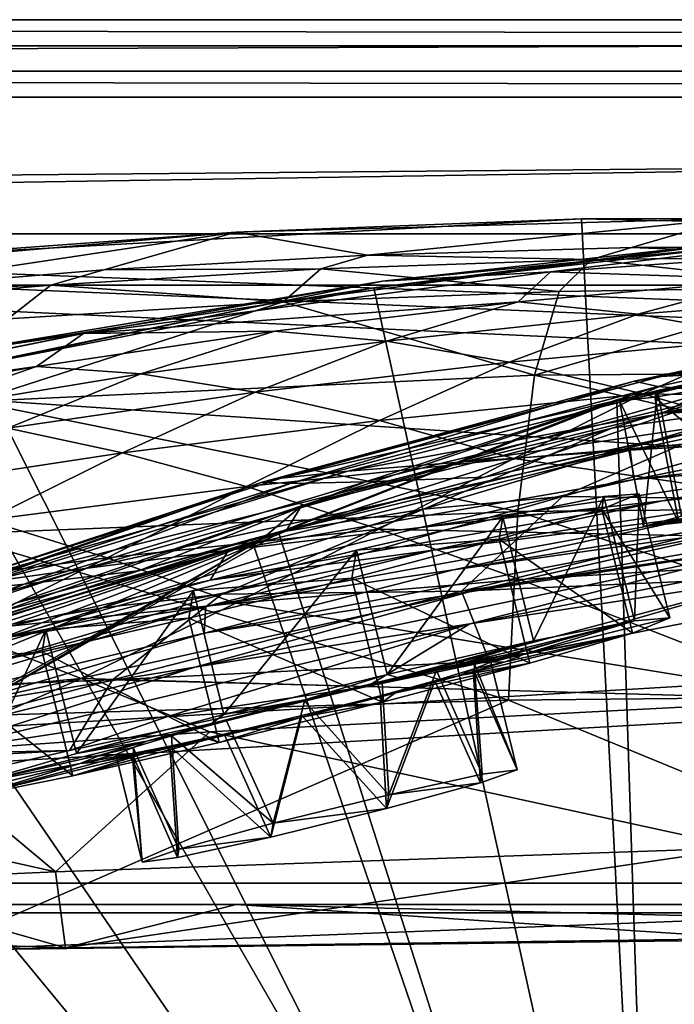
# Model space of a CAD drawing. Header units: metres. Extents: x 0 to 903, y -903 to 0.
# Tile 231 of 253: x 399 to 437, y -57 to 0. Entities that reach past the tile are written whole.
import ezdxf

# ---------------------------------------------------------------- set-up
doc = ezdxf.new("R2010")
doc.units = ezdxf.units.M

msp = doc.modelspace()

# ---------------------------------------------------------------- linework, layer by layer
at = {"layer": 'top0'}
for points in [[(842.079285, -37.838261, 2063.059814), (844.306091, -34.448139, 2063.059814), (133.377289, -4.519207, 2063.059814)], [(844.306091, -34.448139, 2063.059814), (847.696228, -32.221325, 2063.059814), (133.377289, -4.519207, 2063.059814)], [(133.377289, -4.519207, 2063.059814), (847.696228, -32.221325, 2063.059814), (887.377258, -4.519207, 2063.059814)], [(133.377289, -4.519207, 2063.059814), (163.519562, -51.518902, 2063.059814), (836.377136, -51.518902, 2063.059814)], [(842.079285, -37.838261, 2063.059814), (133.377289, -4.519207, 2063.059814), (836.377136, -51.518902, 2063.059814)], [(887.377258, -4.519207, 163.059708), (847.696228, -32.221325, 163.059708), (133.377289, -4.519207, 163.059708)], [(847.696228, -32.221325, 163.059708), (844.306091, -34.448139, 163.059708), (133.377289, -4.519207, 163.059708)], [(133.377289, -4.519207, 163.059708), (844.306091, -34.448139, 163.059708), (842.079285, -37.838261, 163.059708)], [(133.377289, -4.519207, 163.059708), (842.079285, -37.838261, 163.059708), (836.377136, -51.518902, 163.059708)], [(836.377136, -51.518902, 163.059708), (163.519562, -51.518902, 163.059708), (133.377289, -4.519207, 163.059708)], [(887.377258, -4.519207, 163.059708), (133.377289, -4.519207, 163.059708), (887.377258, -4.519207, 173.920044)], [(133.377289, -4.519207, 163.059708), (133.377289, -4.519207, 2063.059814), (887.377258, -4.519207, 173.920044)], [(887.377258, -4.519207, 173.920044), (133.377289, -4.519207, 2063.059814), (887.377258, -4.519207, 2051.920166)], [(133.377289, -4.519207, 2063.059814), (887.377258, -4.519207, 2063.059814), (887.377258, -4.519207, 2051.920166)], [(393.379517, -13.701091, 1608.156494), (436.486115, -99.686302, 1605.904907), (431.912292, -11.590517, 1608.211792)], [(431.912292, -11.590517, 1608.211792), (411.770935, -12.37691, 1610.901001), (393.379517, -13.701091, 1608.156494)], [(411.770935, -12.37691, 1610.901001), (440.62085, -11.577453, 1611.000122), (419.427582, -13.716987, 1717.469971)], [(440.62085, -11.577453, 1611.000122), (411.770935, -12.37691, 1610.901001), (431.912292, -11.590517, 1608.211792)], [(419.427582, -13.716987, 1717.469971), (440.62085, -11.577453, 1611.000122), (434.812103, -13.259575, 1717.66394)], [(470.493347, -12.454998, 1608.189087), (440.62085, -11.577453, 1611.000122), (431.912292, -11.590517, 1608.211792)], [(436.486115, -99.686302, 1605.904907), (470.493347, -12.454998, 1608.189087), (431.912292, -11.590517, 1608.211792)], [(440.62085, -11.577453, 1611.000122), (450.223816, -13.199963, 1717.807373), (434.812103, -13.259575, 1717.66394)], [(382.97934, -14.834646, 1610.717773), (411.770935, -12.37691, 1610.901001), (388.780365, -15.827066, 1716.930908)], [(411.770935, -12.37691, 1610.901001), (382.97934, -14.834646, 1610.717773), (393.379517, -13.701091, 1608.156494)], [(388.780365, -15.827066, 1716.930908), (411.770935, -12.37691, 1610.901001), (404.080322, -14.572716, 1717.225586)], [(404.080322, -14.572716, 1717.225586), (411.770935, -12.37691, 1610.901001), (419.427582, -13.716987, 1717.469971)], [(446.94281, -12.499131, 617.833618), (419.807495, -15.603981, 617.914917), (439.788452, -13.09072, 614.894409)], [(438.393463, -99.792473, 620.119507), (419.807495, -15.603981, 617.914917), (446.94281, -12.499131, 617.833618)], [(439.788452, -13.09072, 614.894409), (420.31778, -15.217979, 562.786987), (447.631104, -12.537746, 562.615112)], [(447.631104, -12.537746, 562.615112), (420.31778, -15.217979, 562.786987), (430.100006, -14.685354, 509.626068)], [(447.631104, -12.537746, 562.615112), (430.100006, -14.685354, 509.626068), (458.735779, -12.652459, 509.307831)], [(436.486115, -99.686302, 1605.904907), (495.991272, -101.507111, 1605.857178), (470.493347, -12.454998, 1608.189087)], [(439.788452, -13.09072, 614.894409), (413.626617, -16.563557, 615.079346), (420.31778, -15.217979, 562.786987)], [(419.807495, -15.603981, 617.914917), (413.626617, -16.563557, 615.079346), (439.788452, -13.09072, 614.894409)], [(458.735779, -12.652459, 509.307831), (430.100006, -14.685354, 509.626068), (442.764496, -15.107247, 457.192108)], [(377.154694, -94.793068, 1606.032959), (436.486115, -99.686302, 1605.904907), (393.379517, -13.701091, 1608.156494)], [(404.080322, -14.572716, 1717.225586), (419.427582, -13.716987, 1717.469971), (416.716766, -14.514934, 1772.012939)], [(419.427582, -13.716987, 1717.469971), (432.489746, -13.960463, 1772.302612), (416.716766, -14.514934, 1772.012939)], [(432.489746, -13.960463, 1772.302612), (419.427582, -13.716987, 1717.469971), (434.812103, -13.259575, 1717.66394)], [(448.301758, -13.792759, 1772.519653), (432.489746, -13.960463, 1772.302612), (434.812103, -13.259575, 1717.66394)], [(434.812103, -13.259575, 1717.66394), (450.223816, -13.199963, 1717.807373), (448.301758, -13.792759, 1772.519653)], [(416.716766, -14.514934, 1772.012939), (432.489746, -13.960463, 1772.302612), (430.610657, -15.817269, 1826.89917)], [(432.489746, -13.960463, 1772.302612), (446.751587, -15.569982, 1827.190186), (430.610657, -15.817269, 1826.89917)], [(446.751587, -15.569982, 1827.190186), (432.489746, -13.960463, 1772.302612), (448.301758, -13.792759, 1772.519653)], [(400.991058, -15.456615, 1771.650757), (388.780365, -15.827066, 1716.930908), (404.080322, -14.572716, 1717.225586)], [(414.51532, -16.43042, 1826.515137), (400.991058, -15.456615, 1771.650757), (416.716766, -14.514934, 1772.012939)], [(416.716766, -14.514934, 1772.012939), (400.991058, -15.456615, 1771.650757), (404.080322, -14.572716, 1717.225586)], [(420.31778, -15.217979, 562.786987), (402.888947, -18.271084, 510.193909), (430.100006, -14.685354, 509.626068)], [(430.100006, -14.685354, 509.626068), (402.888947, -18.271084, 510.193909), (428.215729, -16.433197, 457.53241)], [(430.610657, -15.817269, 1826.89917), (414.51532, -16.43042, 1826.515137), (416.716766, -14.514934, 1772.012939)], [(430.100006, -14.685354, 509.626068), (428.215729, -16.433197, 457.53241), (442.764496, -15.107247, 457.192108)], [(398.472137, -17.4098, 1826.038086), (385.320984, -16.785763, 1771.216064), (400.991058, -15.456615, 1771.650757)], [(385.320984, -16.785763, 1771.216064), (388.780365, -15.827066, 1716.930908), (400.991058, -15.456615, 1771.650757)], [(413.626617, -16.563557, 615.079346), (394.377563, -19.538303, 563.097229), (420.31778, -15.217979, 562.786987)], [(420.31778, -15.217979, 562.786987), (394.377563, -19.538303, 563.097229), (402.888947, -18.271084, 510.193909)], [(414.51532, -16.43042, 1826.515137), (398.472137, -17.4098, 1826.038086), (400.991058, -15.456615, 1771.650757)], [(442.764496, -15.107247, 457.192108), (428.215729, -16.433197, 457.53241), (435.186981, -17.153196, 431.658691)], [(435.186981, -17.153196, 431.658691), (450.164978, -15.955181, 431.28775), (442.764496, -15.107247, 457.192108)], [(419.807495, -15.603981, 617.914917), (392.848328, -20.853827, 618.052429), (413.626617, -16.563557, 615.079346)], [(392.848328, -20.853827, 618.052429), (419.807495, -15.603981, 617.914917), (438.393463, -99.792473, 620.119507)], [(429.176331, -20.694532, 1881.330322), (414.51532, -16.43042, 1826.515137), (430.610657, -15.817269, 1826.89917)], [(462.014984, -20.449392, 1881.945313), (429.176331, -20.694532, 1881.330322), (446.751587, -15.569982, 1827.190186)], [(446.751587, -15.569982, 1827.190186), (429.176331, -20.694532, 1881.330322), (430.610657, -15.817269, 1826.89917)], [(442.830261, -18.54491, 406.015778), (450.164978, -15.955181, 431.28775), (435.186981, -17.153196, 431.658691)], [(413.626617, -16.563557, 615.079346), (388.650299, -21.782118, 615.342224), (394.377563, -19.538303, 563.097229)], [(392.848328, -20.853827, 618.052429), (388.650299, -21.782118, 615.342224), (413.626617, -16.563557, 615.079346)], [(429.176331, -20.694532, 1881.330322), (396.525391, -22.224348, 1880.271606), (414.51532, -16.43042, 1826.515137)], [(396.525391, -22.224348, 1880.271606), (398.472137, -17.4098, 1826.038086), (414.51532, -16.43042, 1826.515137)], [(402.888947, -18.271084, 510.193909), (414.007721, -18.127468, 457.955444), (428.215729, -16.433197, 457.53241)], [(428.215729, -16.433197, 457.53241), (414.007721, -18.127468, 457.955444), (420.534302, -18.708691, 432.119202)], [(428.215729, -16.433197, 457.53241), (420.534302, -18.708691, 432.119202), (435.186981, -17.153196, 431.658691)], [(448.439758, -18.177799, 895.709351), (434.966492, -21.054705, 838.324768), (458.950409, -16.198446, 838.390564)], [(458.950409, -16.198446, 838.390564), (434.966492, -21.054705, 838.324768), (447.834137, -18.895727, 780.320801)], [(435.186981, -17.153196, 431.658691), (420.534302, -18.708691, 432.119202), (427.695374, -19.941626, 406.499817)], [(427.695374, -19.941626, 406.499817), (442.830261, -18.54491, 406.015778), (435.186981, -17.153196, 431.658691)], [(454.565094, -17.367258, 1564.958008), (436.501892, -99.687195, 1567.113647), (433.967316, -22.182774, 1565.084106)], [(454.565094, -17.367258, 1564.958008), (433.967316, -22.182774, 1565.084106), (453.168549, -17.793518, 1562.034302)], [(496.003113, -101.507164, 1567.161255), (436.501892, -99.687195, 1567.113647), (454.565094, -17.367258, 1564.958008)], [(394.377563, -19.538303, 563.097229), (372.979584, -24.29723, 537.21106), (402.888947, -18.271084, 510.193909)], [(402.888947, -18.271084, 510.193909), (372.979584, -24.29723, 537.21106), (376.997711, -23.41547, 511.011322)], [(400.152161, -20.193193, 458.461304), (402.888947, -18.271084, 510.193909), (376.997711, -23.41547, 511.011322)], [(414.007721, -18.127468, 457.955444), (400.152161, -20.193193, 458.461304), (406.230988, -20.625, 432.669281)], [(414.007721, -18.127468, 457.955444), (402.888947, -18.271084, 510.193909), (400.152161, -20.193193, 458.461304)], [(414.007721, -18.127468, 457.955444), (406.230988, -20.625, 432.669281), (420.534302, -18.708691, 432.119202)], [(453.168549, -17.793518, 1562.034302), (415.583466, -28.308121, 1518.111328), (433.676605, -23.789267, 1518.547607)], [(453.168549, -17.793518, 1562.034302), (432.77359, -22.580969, 1562.240112), (415.583466, -28.308121, 1518.111328)], [(433.967316, -22.182774, 1565.084106), (432.77359, -22.580969, 1562.240112), (453.168549, -17.793518, 1562.034302)], [(442.906311, -22.484701, 1518.765625), (453.168549, -17.793518, 1562.034302), (433.676605, -23.789267, 1518.547607)], [(434.966492, -21.054705, 838.324768), (448.439758, -18.177799, 895.709351), (436.528656, -20.77619, 895.674438)], [(441.075623, -20.530994, 952.545898), (436.528656, -20.77619, 895.674438), (453.281677, -18.026882, 952.567139)], [(436.528656, -20.77619, 895.674438), (448.439758, -18.177799, 895.709351), (453.281677, -18.026882, 952.567139)], [(420.534302, -18.708691, 432.119202), (406.230988, -20.625, 432.669281), (412.897308, -21.683456, 407.077454)], [(420.534302, -18.708691, 432.119202), (412.897308, -21.683456, 407.077454), (427.695374, -19.941626, 406.499817)], [(435.481812, -21.789408, 381.116577), (442.830261, -18.54491, 406.015778), (427.695374, -19.941626, 406.499817)], [(434.966492, -21.054705, 838.324768), (436.348541, -21.3613, 780.275574), (447.834137, -18.895727, 780.320801)], [(442.830261, -18.54491, 406.015778), (435.481812, -21.789408, 381.116577), (476.522217, -22.443432, 355.114563)], [(436.348541, -21.3613, 780.275574), (440.678894, -21.700401, 721.290283), (447.834137, -18.895727, 780.320801)], [(439.487976, -23.753292, 660.691772), (436.486115, -99.686302, 658.70343), (466.842743, -19.097067, 660.813721)], [(436.486115, -99.686302, 658.70343), (495.991241, -101.507111, 658.655762), (466.842743, -19.097067, 660.813721)], [(427.695374, -19.941626, 406.499817), (412.897308, -21.683456, 407.077454), (420.143036, -23.335657, 381.702698)], [(420.143036, -23.335657, 381.702698), (435.481812, -21.789408, 381.116577), (427.695374, -19.941626, 406.499817)], [(386.662598, -22.639355, 459.049896), (400.152161, -20.193193, 458.461304), (376.997711, -23.41547, 511.011322)], [(392.302795, -22.909855, 433.308899), (400.152161, -20.193193, 458.461304), (386.662598, -22.639355, 459.049896)], [(400.152161, -20.193193, 458.461304), (392.302795, -22.909855, 433.308899), (406.230988, -20.625, 432.669281)], [(406.230988, -20.625, 432.669281), (392.302795, -22.909855, 433.308899), (398.473907, -23.776873, 407.748627)], [(406.230988, -20.625, 432.669281), (398.473907, -23.776873, 407.748627), (412.897308, -21.683456, 407.077454)], [(418.292572, -26.29254, 952.467773), (414.402863, -26.693949, 895.548584), (441.075623, -20.530994, 952.545898)], [(414.402863, -26.693949, 895.548584), (436.528656, -20.77619, 895.674438), (441.075623, -20.530994, 952.545898)], [(418.292572, -26.29254, 952.467773), (441.075623, -20.530994, 952.545898), (436.637848, -22.91737, 1009.126465)], [(462.014984, -20.449392, 1881.945313), (461.395416, -28.317274, 1936.170898), (429.176331, -20.694532, 1881.330322)], [(459.475494, -20.202732, 1065.655396), (436.637848, -22.91737, 1009.126465), (448.687317, -20.332975, 1009.139709)], [(459.475494, -20.202732, 1065.655396), (446.926056, -22.494465, 1065.654785), (436.637848, -22.91737, 1009.126465)], [(436.637848, -22.91737, 1009.126465), (441.075623, -20.530994, 952.545898), (448.687317, -20.332975, 1009.139709)], [(379.52887, -95.048317, 619.995239), (392.848328, -20.853827, 618.052429), (438.393463, -99.792473, 620.119507)], [(428.188019, -28.625902, 1935.435791), (396.525391, -22.224348, 1880.271606), (429.176331, -20.694532, 1881.330322)], [(413.296906, -26.930365, 838.165894), (436.528656, -20.77619, 895.674438), (414.402863, -26.693949, 895.548584)], [(413.296906, -26.930365, 838.165894), (434.966492, -21.054705, 838.324768), (436.528656, -20.77619, 895.674438)], [(413.296906, -26.930365, 838.165894), (414.936676, -26.996801, 780.114929), (434.966492, -21.054705, 838.324768)], [(414.936676, -26.996801, 780.114929), (436.348541, -21.3613, 780.275574), (434.966492, -21.054705, 838.324768)], [(461.395416, -28.317274, 1936.170898), (428.188019, -28.625902, 1935.435791), (429.176331, -20.694532, 1881.330322)], [(412.897308, -21.683456, 407.077454), (398.473907, -23.776873, 407.748627), (405.169159, -25.212345, 382.38327)], [(412.897308, -21.683456, 407.077454), (405.169159, -25.212345, 382.38327), (420.143036, -23.335657, 381.702698)], [(419.325562, -26.89748, 721.176575), (436.348541, -21.3613, 780.275574), (414.936676, -26.996801, 780.114929)], [(419.325562, -26.89748, 721.176575), (440.678894, -21.700401, 721.290283), (436.348541, -21.3613, 780.275574)], [(426.248718, -26.636244, 663.443481), (440.678894, -21.700401, 721.290283), (419.325562, -26.89748, 721.176575)], [(426.248718, -26.636244, 663.443481), (447.641571, -22.06394, 663.647583), (440.678894, -21.700401, 721.290283)], [(395.152252, -29.946133, 1934.199341), (396.525391, -22.224348, 1880.271606), (428.188019, -28.625902, 1935.435791)], [(436.501892, -99.687195, 1567.113647), (414.273865, -29.902706, 1565.286255), (433.967316, -22.182774, 1565.084106)], [(433.967316, -22.182774, 1565.084106), (414.273865, -29.902706, 1565.286255), (432.77359, -22.580969, 1562.240112)], [(427.959961, -25.543945, 356.559143), (435.481812, -21.789408, 381.116577), (420.143036, -23.335657, 381.702698)], [(439.487976, -23.753292, 660.691772), (447.641571, -22.06394, 663.647583), (426.248718, -26.636244, 663.443481)], [(443.884186, -24.209671, 355.985626), (435.481812, -21.789408, 381.116577), (427.959961, -25.543945, 356.559143)], [(430.803101, -27.758911, 1472.950806), (452.197479, -21.8262, 1518.983765), (442.906311, -22.484701, 1518.765625)], [(430.803101, -27.758911, 1472.950806), (447.011566, -27.947353, 1473.652832), (452.197479, -21.8262, 1518.983765)], [(434.751526, -25.053854, 1065.653687), (446.926056, -22.494465, 1065.654785), (460.472687, -22.069218, 1122.298218)], [(460.472687, -22.069218, 1122.298218), (447.592407, -24.269331, 1122.296509), (434.751526, -25.053854, 1065.653687)], [(435.481812, -21.789408, 381.116577), (443.884186, -24.209671, 355.985626), (476.522217, -22.443432, 355.114563)], [(414.273865, -29.902706, 1565.286255), (413.278595, -30.246319, 1562.556519), (432.77359, -22.580969, 1562.240112)], [(432.77359, -22.580969, 1562.240112), (413.278595, -30.246319, 1562.556519), (415.583466, -28.308121, 1518.111328)], [(425.04071, -25.739313, 1009.108154), (418.292572, -26.29254, 952.467773), (436.637848, -22.91737, 1009.126465)], [(422.707764, -28.493612, 1472.599731), (430.803101, -27.758911, 1472.950806), (442.906311, -22.484701, 1518.765625)], [(422.707764, -28.493612, 1472.599731), (442.906311, -22.484701, 1518.765625), (433.676605, -23.789267, 1518.547607)], [(436.637848, -22.91737, 1009.126465), (446.926056, -22.494465, 1065.654785), (425.04071, -25.739313, 1009.108154)], [(446.926056, -22.494465, 1065.654785), (434.751526, -25.053854, 1065.653687), (425.04071, -25.739313, 1009.108154)], [(420.143036, -23.335657, 381.702698), (405.169159, -25.212345, 382.38327), (412.381622, -27.184265, 357.22464)], [(412.381622, -27.184265, 357.22464), (427.959961, -25.543945, 356.559143), (420.143036, -23.335657, 381.702698)], [(447.592407, -24.269331, 1122.296509), (463.717316, -23.417582, 1179.122314), (434.950378, -26.767199, 1122.294556)], [(463.717316, -23.417582, 1179.122314), (450.117371, -25.525948, 1179.093262), (434.950378, -26.767199, 1122.294556)], [(398.473907, -23.776873, 407.748627), (390.611176, -27.425375, 383.158325), (405.169159, -25.212345, 382.38327)], [(412.684967, -30.248764, 660.521729), (439.487976, -23.753292, 660.691772), (426.248718, -26.636244, 663.443481)], [(436.486115, -99.686302, 658.70343), (439.487976, -23.753292, 660.691772), (412.684967, -30.248764, 660.521729)], [(433.676605, -23.789267, 1518.547607), (415.583466, -28.308121, 1518.111328), (414.66925, -29.776968, 1472.248779)], [(414.66925, -29.776968, 1472.248779), (422.707764, -28.493612, 1472.599731), (433.676605, -23.789267, 1518.547607)], [(462.501282, -30.561993, 306.527161), (443.884186, -24.209671, 355.985626), (427.959961, -25.543945, 356.559143)], [(434.751526, -25.053854, 1065.653687), (447.592407, -24.269331, 1122.296509), (434.950378, -26.767199, 1122.294556)], [(453.771515, -26.266474, 1235.791992), (436.633972, -28.012222, 1179.058716), (468.495483, -24.154392, 1235.878174)], [(436.633972, -28.012222, 1179.058716), (450.117371, -25.525948, 1179.093262), (468.495483, -24.154392, 1235.878174)], [(405.169159, -25.212345, 382.38327), (390.611176, -27.425375, 383.158325), (397.212189, -29.134571, 357.982147)], [(405.169159, -25.212345, 382.38327), (397.212189, -29.134571, 357.982147), (412.381622, -27.184265, 357.22464)], [(425.04071, -25.739313, 1009.108154), (434.751526, -25.053854, 1065.653687), (402.964142, -31.957781, 1009.056152)], [(434.751526, -25.053854, 1065.653687), (411.340637, -30.882969, 1065.649902), (402.964142, -31.957781, 1009.056152)], [(411.340637, -30.882969, 1065.649902), (434.751526, -25.053854, 1065.653687), (434.950378, -26.767199, 1122.294556)], [(402.964142, -31.957781, 1009.056152), (397.239197, -32.751995, 952.342163), (425.04071, -25.739313, 1009.108154)], [(397.239197, -32.751995, 952.342163), (418.292572, -26.29254, 952.467773), (425.04071, -25.739313, 1009.108154)], [(420.104492, -29.656506, 332.282196), (427.959961, -25.543945, 356.559143), (412.381622, -27.184265, 357.22464)], [(427.959961, -25.543945, 356.559143), (420.104492, -29.656506, 332.282196), (462.501282, -30.561993, 306.527161)], [(434.950378, -26.767199, 1122.294556), (450.117371, -25.525948, 1179.093262), (422.518158, -29.558035, 1122.292114)], [(450.117371, -25.525948, 1179.093262), (436.633972, -28.012222, 1179.058716), (422.518158, -29.558035, 1122.292114)], [(397.239197, -32.751995, 952.342163), (394.07254, -33.247612, 895.348083), (418.292572, -26.29254, 952.467773)], [(394.07254, -33.247612, 895.348083), (414.402863, -26.693949, 895.548584), (418.292572, -26.29254, 952.467773)], [(439.077972, -28.885721, 1235.691895), (423.265381, -30.888161, 1179.018677), (453.771515, -26.266474, 1235.791992)], [(423.265381, -30.888161, 1179.018677), (436.633972, -28.012222, 1179.058716), (453.771515, -26.266474, 1235.791992)], [(374.670593, -40.327435, 837.568848), (413.296906, -26.930365, 838.165894), (394.07254, -33.247612, 895.348083)], [(374.670593, -40.327435, 837.568848), (395.179382, -33.30217, 779.860901), (413.296906, -26.930365, 838.165894)], [(394.07254, -33.247612, 895.348083), (413.296906, -26.930365, 838.165894), (414.402863, -26.693949, 895.548584)], [(395.179382, -33.30217, 779.860901), (414.936676, -26.996801, 780.114929), (413.296906, -26.930365, 838.165894)], [(406.093292, -32.083141, 663.198425), (419.325562, -26.89748, 721.176575), (399.42099, -32.860413, 720.996948)], [(399.42099, -32.860413, 720.996948), (419.325562, -26.89748, 721.176575), (414.936676, -26.996801, 780.114929)], [(406.093292, -32.083141, 663.198425), (426.248718, -26.636244, 663.443481), (419.325562, -26.89748, 721.176575)], [(412.684967, -30.248764, 660.521729), (426.248718, -26.636244, 663.443481), (406.093292, -32.083141, 663.198425)], [(411.340637, -30.882969, 1065.649902), (434.950378, -26.767199, 1122.294556), (422.518158, -29.558035, 1122.292114)], [(441.526672, -29.635101, 1291.942627), (424.448486, -32.032661, 1235.577759), (457.755096, -26.647066, 1292.13147)], [(424.448486, -32.032661, 1235.577759), (439.077972, -28.885721, 1235.691895), (457.755096, -26.647066, 1292.13147)], [(399.42099, -32.860413, 720.996948), (414.936676, -26.996801, 780.114929), (395.179382, -33.30217, 779.860901)], [(412.381622, -27.184265, 357.22464), (397.212189, -29.134571, 357.982147), (404.261871, -31.328714, 332.992249)], [(404.261871, -31.328714, 332.992249), (420.104492, -29.656506, 332.282196), (412.381622, -27.184265, 357.22464)], [(443.239197, -30.641474, 1347.621338), (425.375366, -33.317085, 1291.730469), (461.240997, -26.972757, 1347.90271)], [(425.375366, -33.317085, 1291.730469), (441.526672, -29.635101, 1291.942627), (461.240997, -26.972757, 1347.90271)], [(422.518158, -29.558035, 1122.292114), (436.633972, -28.012222, 1179.058716), (410.267761, -32.640263, 1122.289429)], [(436.633972, -28.012222, 1179.058716), (423.265381, -30.888161, 1179.018677), (410.267761, -32.640263, 1122.289429)], [(424.920715, -33.270531, 1426.933105), (430.803101, -27.758911, 1472.950806), (410.942413, -33.453278, 1426.10376)], [(430.803101, -27.758911, 1472.950806), (422.707764, -28.493612, 1472.599731), (410.942413, -33.453278, 1426.10376)], [(447.011566, -27.947353, 1473.652832), (430.803101, -27.758911, 1472.950806), (424.920715, -33.270531, 1426.933105)], [(455.047943, -28.865408, 1474.003906), (447.011566, -27.947353, 1473.652832), (424.920715, -33.270531, 1426.933105)], [(425.408478, -35.178562, 1347.30896), (463.488617, -27.690105, 1402.98291), (443.59845, -32.400627, 1402.633789)], [(443.239197, -30.641474, 1347.621338), (463.488617, -27.690105, 1402.98291), (425.408478, -35.178562, 1347.30896)], [(415.583466, -28.308121, 1518.111328), (413.278595, -30.246319, 1562.556519), (391.274414, -36.85598, 1471.195679)], [(398.914795, -33.965172, 1471.546631), (415.583466, -28.308121, 1518.111328), (391.274414, -36.85598, 1471.195679)], [(428.188019, -28.625902, 1935.435791), (427.646545, -39.61805, 1989.055786), (395.152252, -29.946133, 1934.199341)], [(415.583466, -28.308121, 1518.111328), (398.914795, -33.965172, 1471.546631), (414.66925, -29.776968, 1472.248779)], [(410.942413, -33.453278, 1426.10376), (422.707764, -28.493612, 1472.599731), (403.968872, -34.238422, 1425.689087)], [(422.707764, -28.493612, 1472.599731), (414.66925, -29.776968, 1472.248779), (403.968872, -34.238422, 1425.689087)], [(461.073547, -39.287197, 1989.900391), (427.646545, -39.61805, 1989.055786), (428.188019, -28.625902, 1935.435791)], [(461.395416, -28.317274, 1936.170898), (461.073547, -39.287197, 1989.900391), (428.188019, -28.625902, 1935.435791)], [(397.212189, -29.134571, 357.982147), (388.888672, -33.282894, 333.788177), (404.261871, -31.328714, 332.992249)], [(424.448486, -32.032661, 1235.577759), (410.011841, -34.16378, 1178.973145), (439.077972, -28.885721, 1235.691895)], [(410.011841, -34.16378, 1178.973145), (423.265381, -30.888161, 1179.018677), (439.077972, -28.885721, 1235.691895)], [(424.920715, -33.270531, 1426.933105), (453.918274, -32.010281, 1457.469482), (455.047943, -28.865408, 1474.003906)], [(403.968872, -34.238422, 1425.689087), (414.66925, -29.776968, 1472.248779), (397.047577, -35.482574, 1425.274292)], [(414.66925, -29.776968, 1472.248779), (398.914795, -33.965172, 1471.546631), (397.047577, -35.482574, 1425.274292)], [(411.755524, -33.971493, 308.193176), (420.104492, -29.656506, 332.282196), (404.261871, -31.328714, 332.992249)], [(425.375366, -33.317085, 1291.730469), (409.918915, -35.719398, 1235.449707), (441.526672, -29.635101, 1291.942627)], [(409.918915, -35.719398, 1235.449707), (424.448486, -32.032661, 1235.577759), (441.526672, -29.635101, 1291.942627)], [(410.267761, -32.640263, 1122.289429), (411.340637, -30.882969, 1065.649902), (422.518158, -29.558035, 1122.292114)], [(428.331787, -32.583176, 307.561737), (420.104492, -29.656506, 332.282196), (411.755524, -33.971493, 308.193176)], [(420.104492, -29.656506, 332.282196), (428.331787, -32.583176, 307.561737), (462.501282, -30.561993, 306.527161)], [(383.8396, -40.260113, 1470.844604), (413.278595, -30.246319, 1562.556519), (376.64502, -44.160591, 1470.49353)], [(413.278595, -30.246319, 1562.556519), (395.083862, -40.627575, 1562.974365), (376.64502, -44.160591, 1470.49353)], [(413.278595, -30.246319, 1562.556519), (383.8396, -40.260113, 1470.844604), (391.274414, -36.85598, 1471.195679)], [(386.122192, -38.672516, 660.301147), (412.684967, -30.248764, 660.521729), (406.093292, -32.083141, 663.198425)], [(386.122192, -38.672516, 660.301147), (436.486115, -99.686302, 658.70343), (412.684967, -30.248764, 660.521729)], [(427.646545, -39.61805, 1989.055786), (394.353912, -40.59396, 1987.670532), (395.152252, -29.946133, 1934.199341)], [(395.888977, -40.362392, 1565.560181), (395.083862, -40.627575, 1562.974365), (413.278595, -30.246319, 1562.556519)], [(436.501892, -99.687195, 1567.113647), (395.888977, -40.362392, 1565.560181), (414.273865, -29.902706, 1565.286255)], [(414.273865, -29.902706, 1565.286255), (395.888977, -40.362392, 1565.560181), (413.278595, -30.246319, 1562.556519)], [(402.964142, -31.957781, 1009.056152), (411.340637, -30.882969, 1065.649902), (381.956543, -38.798779, 1008.983704)], [(411.340637, -30.882969, 1065.649902), (388.858551, -37.568882, 1065.643799), (381.956543, -38.798779, 1008.983704)], [(388.858551, -37.568882, 1065.643799), (411.340637, -30.882969, 1065.649902), (410.267761, -32.640263, 1122.289429)], [(410.267761, -32.640263, 1122.289429), (423.265381, -30.888161, 1179.018677), (398.171814, -36.015312, 1122.286255)], [(423.265381, -30.888161, 1179.018677), (410.011841, -34.16378, 1178.973145), (398.171814, -36.015312, 1122.286255)], [(425.408478, -35.178562, 1347.30896), (409.377899, -37.694042, 1291.495117), (443.239197, -30.641474, 1347.621338)], [(409.377899, -37.694042, 1291.495117), (425.375366, -33.317085, 1291.730469), (443.239197, -30.641474, 1347.621338)], [(462.501282, -30.561993, 306.527161), (428.331787, -32.583176, 307.561737), (446.280334, -39.583576, 258.79776)], [(404.261871, -31.328714, 332.992249), (388.888672, -33.282894, 333.788177), (395.635437, -35.608921, 308.900726)], [(395.635437, -35.608921, 308.900726), (411.755524, -33.971493, 308.193176), (404.261871, -31.328714, 332.992249)], [(381.956543, -38.798779, 1008.983704), (377.339966, -39.678192, 952.169128), (402.964142, -31.957781, 1009.056152)], [(377.339966, -39.678192, 952.169128), (397.239197, -32.751995, 952.342163), (402.964142, -31.957781, 1009.056152)], [(386.122192, -38.672516, 660.301147), (406.093292, -32.083141, 663.198425), (386.664337, -38.420334, 662.912781)], [(386.664337, -38.420334, 662.912781), (406.093292, -32.083141, 663.198425), (399.42099, -32.860413, 720.996948)], [(410.011841, -34.16378, 1178.973145), (424.448486, -32.032661, 1235.577759), (409.918915, -35.719398, 1235.449707)], [(426.55246, -37.351677, 1402.492554), (453.918274, -32.010281, 1457.469482), (424.920715, -33.270531, 1426.933105)], [(453.918274, -32.010281, 1457.469482), (426.55246, -37.351677, 1402.492554), (443.59845, -32.400627, 1402.633789)], [(398.171814, -36.015312, 1122.286255), (388.858551, -37.568882, 1065.643799), (410.267761, -32.640263, 1122.289429)], [(446.280334, -39.583576, 258.79776), (428.331787, -32.583176, 307.561737), (411.755524, -33.971493, 308.193176)], [(443.59845, -32.400627, 1402.633789), (426.55246, -37.351677, 1402.492554), (419.422211, -38.818249, 1387.014282)], [(419.422211, -38.818249, 1387.014282), (425.408478, -35.178562, 1347.30896), (443.59845, -32.400627, 1402.633789)], [(386.664337, -38.420334, 662.912781), (399.42099, -32.860413, 720.996948), (380.515198, -39.460186, 720.751343)], [(380.515198, -39.460186, 720.751343), (399.42099, -32.860413, 720.996948), (395.179382, -33.30217, 779.860901)], [(392.671021, -38.906479, 1378.530884), (404.575989, -38.4268, 1379.373047), (410.942413, -33.453278, 1426.10376)], [(403.968872, -34.238422, 1425.689087), (392.671021, -38.906479, 1378.530884), (410.942413, -33.453278, 1426.10376)], [(409.377899, -37.694042, 1291.495117), (395.52594, -39.949287, 1235.307617), (425.375366, -33.317085, 1291.730469)], [(395.52594, -39.949287, 1235.307617), (409.918915, -35.719398, 1235.449707), (425.375366, -33.317085, 1291.730469)], [(404.575989, -38.4268, 1379.373047), (426.55246, -37.351677, 1402.492554), (424.920715, -33.270531, 1426.933105)], [(404.575989, -38.4268, 1379.373047), (424.920715, -33.270531, 1426.933105), (410.942413, -33.453278, 1426.10376)], [(398.171814, -36.015312, 1122.286255), (410.011841, -34.16378, 1178.973145), (374.338074, -43.6642, 1122.279053)], [(410.011841, -34.16378, 1178.973145), (383.85733, -41.942944, 1178.865479), (374.338074, -43.6642, 1122.279053)], [(383.85733, -41.942944, 1178.865479), (410.011841, -34.16378, 1178.973145), (409.918915, -35.719398, 1235.449707)], [(397.047577, -35.482574, 1425.274292), (386.739777, -39.716629, 1378.109741), (403.968872, -34.238422, 1425.689087)], [(386.739777, -39.716629, 1378.109741), (392.671021, -38.906479, 1378.530884), (403.968872, -34.238422, 1425.689087)], [(402.753815, -38.348515, 284.171265), (411.755524, -33.971493, 308.193176), (395.635437, -35.608921, 308.900726)], [(411.755524, -33.971493, 308.193176), (402.753815, -38.348515, 284.171265), (446.280334, -39.583576, 258.79776)], [(407.868103, -40.556469, 1346.965698), (393.608826, -42.749805, 1291.23645), (425.408478, -35.178562, 1347.30896)], [(393.608826, -42.749805, 1291.23645), (409.377899, -37.694042, 1291.495117), (425.408478, -35.178562, 1347.30896)], [(407.868103, -40.556469, 1346.965698), (425.408478, -35.178562, 1347.30896), (419.422211, -38.818249, 1387.014282)], [(383.85733, -41.942944, 1178.865479), (409.918915, -35.719398, 1235.449707), (395.52594, -39.949287, 1235.307617)], [(386.353302, -39.883587, 284.817108), (402.753815, -38.348515, 284.171265), (395.635437, -35.608921, 308.900726)], [(393.608826, -42.749805, 1291.23645), (381.305115, -44.71611, 1235.151611), (409.377899, -37.694042, 1291.495117)], [(381.305115, -44.71611, 1235.151611), (395.52594, -39.949287, 1235.307617), (409.377899, -37.694042, 1291.495117)], [(404.575989, -38.4268, 1379.373047), (419.422211, -38.818249, 1387.014282), (426.55246, -37.351677, 1402.492554)], [(392.940002, -42.676311, 260.067993), (402.753815, -38.348515, 284.171265), (386.353302, -39.883587, 284.817108)], [(410.242004, -41.466755, 259.599365), (402.753815, -38.348515, 284.171265), (392.940002, -42.676311, 260.067993)], [(402.753815, -38.348515, 284.171265), (410.242004, -41.466755, 259.599365), (446.280334, -39.583576, 258.79776)], [(377.154663, -94.793068, 658.831543), (436.486115, -99.686302, 658.70343), (386.122192, -38.672516, 660.301147)], [(386.03299, -43.400482, 1331.089478), (402.061737, -42.545174, 1346.886108), (404.575989, -38.4268, 1379.373047)], [(386.03299, -43.400482, 1331.089478), (404.575989, -38.4268, 1379.373047), (392.671021, -38.906479, 1378.530884)], [(402.061737, -42.545174, 1346.886108), (419.422211, -38.818249, 1387.014282), (404.575989, -38.4268, 1379.373047)], [(402.061737, -42.545174, 1346.886108), (407.868103, -40.556469, 1346.965698), (419.422211, -38.818249, 1387.014282)], [(427.646545, -39.61805, 1989.055786), (461.073547, -39.287197, 1989.900391), (461.049896, -53.340942, 2042.971069)], [(394.353912, -40.59396, 1987.670532), (427.646545, -39.61805, 1989.055786), (394.131256, -54.164406, 2040.5354)], [(394.131256, -54.164406, 2040.5354), (427.646545, -39.61805, 1989.055786), (461.049896, -53.340942, 2042.971069)], [(410.242004, -41.466755, 259.599365), (441.301514, -48.22258, 210.920059), (446.280334, -39.583576, 258.79776)], [(379.197052, -53.356236, 1565.900513), (395.888977, -40.362392, 1565.560181), (436.501892, -99.687195, 1567.113647)], [(393.608826, -42.749805, 1291.23645), (407.868103, -40.556469, 1346.965698), (402.061737, -42.545174, 1346.886108)], [(392.940002, -42.676311, 260.067993), (401.25293, -49.612221, 210.920059), (410.242004, -41.466755, 259.599365)], [(401.25293, -49.612221, 210.920059), (441.301514, -48.22258, 210.920059), (410.242004, -41.466755, 259.599365)], [(401.25293, -49.612221, 210.920059), (392.940002, -42.676311, 260.067993), (376.209778, -44.020283, 260.824158)], [(380.396759, -47.560413, 1290.754272), (393.608826, -42.749805, 1291.23645), (402.061737, -42.545174, 1346.886108)], [(380.396759, -47.560413, 1290.754272), (402.061737, -42.545174, 1346.886108), (386.03299, -43.400482, 1331.089478)], [(388.247131, -50.177692, 210.920059), (401.25293, -49.612221, 210.920059), (376.209778, -44.020283, 260.824158)], [(441.301514, -48.22258, 210.920059), (401.25293, -49.612221, 210.920059), (401.836456, -54.031609, 184.909973)], [(441.827484, -53.501369, 183.339325), (441.301514, -48.22258, 210.920059), (401.836456, -54.031609, 184.909973)], [(401.836456, -54.031609, 184.909973), (401.25293, -49.612221, 210.920059), (388.247131, -50.177692, 210.920059)], [(388.247131, -50.177692, 210.920059), (361.889374, -54.827484, 187.280212), (401.836456, -54.031609, 184.909973)], [(836.377136, -51.518902, 163.059708), (495.105316, -51.518902, 182.490662), (163.519562, -51.518902, 163.059708)], [(495.105316, -51.518902, 182.490662), (411.783142, -51.518902, 184.444412), (163.519562, -51.518902, 163.059708)], [(163.519562, -51.518902, 163.059708), (411.783142, -51.518902, 184.444412), (328.691803, -51.518902, 189.861313)], [(163.519562, -51.518902, 2063.059814), (395.558533, -51.518902, 2040.610718), (462.743958, -51.518902, 2043.003296)], [(462.743958, -51.518902, 2043.003296), (529.971802, -51.518902, 2043.136353), (163.519562, -51.518902, 2063.059814)], [(529.971802, -51.518902, 2043.136353), (836.377136, -51.518902, 2063.059814), (163.519562, -51.518902, 2063.059814)], [(361.889374, -54.827484, 187.280212), (328.691803, -51.518902, 189.861313), (401.836456, -54.031609, 184.909973)], [(328.691803, -51.518902, 189.861313), (411.783142, -51.518902, 184.444412), (401.836456, -54.031609, 184.909973)], [(461.049896, -53.340942, 2042.971069), (462.743958, -51.518902, 2043.003296), (394.131256, -54.164406, 2040.5354)], [(462.743958, -51.518902, 2043.003296), (395.558533, -51.518902, 2040.610718), (394.131256, -54.164406, 2040.5354)], [(401.836456, -54.031609, 184.909973), (411.783142, -51.518902, 184.444412), (441.827484, -53.501369, 183.339325)], [(411.783142, -51.518902, 184.444412), (481.845245, -53.237633, 182.569183), (441.827484, -53.501369, 183.339325)], [(411.783142, -51.518902, 184.444412), (495.105316, -51.518902, 182.490662), (481.845245, -53.237633, 182.569183)], [(377.174316, -94.795197, 1566.985596), (379.197052, -53.356236, 1565.900513), (436.501892, -99.687195, 1567.113647)]]:
    msp.add_3dface(points, dxfattribs=at)
at = {"layer": 'top0123413'}
for points in [[(902.537842, 0), (0, 0), (901.01062, -1.527202, 175)], [(0, 0), (1.527202, -1.527202, 175), (901.01062, -1.527202, 175)], [(902.537842, 0), (3.000114, -3.000114), (0, 0)], [(899.53772, -3.000114), (3.000114, -3.000114), (902.537842, 0)], [(1.527202, -1.527202, 175), (20.424814, -15.458053, 175), (901.01062, -1.527202, 175)], [(20.424814, -15.458053, 175), (882.116272, -15.461334, 175), (901.01062, -1.527202, 175)], [(4.501135, -4.501135, 172), (3.000114, -3.000114), (898.036682, -4.501135, 172)], [(3.000114, -3.000114), (899.53772, -3.000114), (898.036682, -4.501135, 172)], [(898.036682, -4.501135, 172), (20.424814, -12.458053, 172), (4.501135, -4.501135, 172)], [(882.116272, -12.461334, 172), (20.424814, -12.458053, 172), (898.036682, -4.501135, 172)], [(882.116272, -12.461334, 160.059708), (244.305313, -50.274853, 160.059708), (20.424814, -12.458053, 160.059708)], [(20.424814, -12.458053, 172), (882.116272, -12.461334, 172), (20.424814, -12.458053, 160.059708)], [(882.116272, -12.461334, 172), (882.116272, -12.461334, 160.059708), (20.424814, -12.458053, 160.059708)], [(837.067505, -50.273884, 160.059708), (244.305313, -50.274853, 160.059708), (882.116272, -12.461334, 160.059708)], [(20.424814, -15.458053, 163.059708), (244.305313, -52.006905, 163.059708), (882.116272, -15.461334, 163.059708)], [(882.116272, -15.461334, 175), (20.424814, -15.458053, 175), (882.116272, -15.461334, 163.059708)], [(20.424814, -15.458053, 175), (20.424814, -15.458053, 163.059708), (882.116272, -15.461334, 163.059708)], [(244.305313, -52.006905, 163.059708), (838.694763, -52.005932, 163.059708), (882.116272, -15.461334, 163.059708)], [(244.305313, -50.274853, 160.059708), (837.067505, -50.273884, 160.059708), (244.305359, -74.93528, 117.346581)], [(837.067505, -50.273884, 160.059708), (783.459534, -78.803986, 110.644272), (244.305359, -74.93528, 117.346581)], [(838.694763, -52.005932, 163.059708), (244.305313, -52.006905, 163.059708), (244.305359, -76.679497, 120.325508)], [(785.042603, -80.559555, 113.603523), (838.694763, -52.005932, 163.059708), (244.305359, -76.679497, 120.325508)]]:
    msp.add_3dface(points, dxfattribs=at)
at = {"layer": 'top0123440'}
for points in [[(429.115967, -36.164368, 1111.003052), (427.331543, -28.941023, 1111.264404), (433.20932, -27.769114, 1119.00647)], [(433.20932, -27.769114, 1119.00647), (427.331543, -28.941023, 1111.264404), (433.087891, -28.489317, 1138.083374)], [(434.993744, -34.992458, 1118.745117), (429.115967, -36.164368, 1111.003052), (433.20932, -27.769114, 1119.00647)], [(435.263733, -27.607903, 1128.578125), (433.087891, -28.489317, 1138.083374), (437.048157, -34.831245, 1128.316772)], [(435.263733, -27.607903, 1128.578125), (433.20932, -27.769114, 1119.00647), (433.087891, -28.489317, 1138.083374)], [(434.993744, -34.992458, 1118.745117), (433.20932, -27.769114, 1119.00647), (435.263733, -27.607903, 1128.578125)], [(437.048157, -34.831245, 1128.316772), (434.993744, -34.992458, 1118.745117), (435.263733, -27.607903, 1128.578125)], [(433.087891, -28.489317, 1138.083374), (427.112701, -30.238785, 1145.639771), (434.872284, -35.712662, 1137.822021)], [(433.087891, -28.489317, 1138.083374), (427.331543, -28.941023, 1111.264404), (427.112701, -30.238785, 1145.639771)], [(433.087891, -28.489317, 1138.083374), (434.872284, -35.712662, 1137.822021), (437.048157, -34.831245, 1128.316772)], [(420.578949, -38.114861, 1106.623779), (418.794556, -30.891516, 1106.885132), (427.331543, -28.941023, 1111.264404)], [(427.331543, -28.941023, 1111.264404), (418.794556, -30.891516, 1106.885132), (427.112701, -30.238785, 1145.639771)], [(429.115967, -36.164368, 1111.003052), (420.578949, -38.114861, 1106.623779), (427.331543, -28.941023, 1111.264404)], [(427.112701, -30.238785, 1145.639771), (418.521667, -32.5098, 1149.75061), (428.897125, -37.462128, 1145.378418)], [(427.112701, -30.238785, 1145.639771), (418.794556, -30.891516, 1106.885132), (418.521667, -32.5098, 1149.75061)], [(427.112701, -30.238785, 1145.639771), (428.897125, -37.462128, 1145.378418), (434.872284, -35.712662, 1137.822021)], [(411.073608, -40.457623, 1106.474854), (409.289215, -33.234276, 1106.736206), (418.794556, -30.891516, 1106.885132)], [(418.794556, -30.891516, 1106.885132), (409.289215, -33.234276, 1106.736206), (418.521667, -32.5098, 1149.75061)], [(420.578949, -38.114861, 1106.623779), (411.073608, -40.457623, 1106.474854), (418.794556, -30.891516, 1106.885132)], [(418.521667, -32.5098, 1149.75061), (409.016327, -34.852558, 1149.601563), (420.306091, -39.733143, 1149.489258)], [(418.521667, -32.5098, 1149.75061), (409.289215, -33.234276, 1106.736206), (409.016327, -34.852558, 1149.601563)], [(418.521667, -32.5098, 1149.75061), (420.306091, -39.733143, 1149.489258), (428.897125, -37.462128, 1145.378418)], [(402.482574, -42.728638, 1110.585693), (400.698181, -35.505291, 1110.847046), (409.289215, -33.234276, 1106.736206)], [(409.289215, -33.234276, 1106.736206), (400.698181, -35.505291, 1110.847046), (409.016327, -34.852558, 1149.601563)], [(411.073608, -40.457623, 1106.474854), (402.482574, -42.728638, 1110.585693), (409.289215, -33.234276, 1106.736206)], [(409.016327, -34.852558, 1149.601563), (400.47934, -36.803055, 1145.222412), (410.800751, -42.075905, 1149.340332)], [(409.016327, -34.852558, 1149.601563), (400.698181, -35.505291, 1110.847046), (400.47934, -36.803055, 1145.222412)], [(409.016327, -34.852558, 1149.601563), (410.800751, -42.075905, 1149.340332), (420.306091, -39.733143, 1149.489258)], [(434.993744, -34.992458, 1118.745117), (437.048157, -34.831245, 1128.316772), (428.679138, -36.893944, 1128.185547)], [(437.048157, -34.831245, 1128.316772), (434.872284, -35.712662, 1137.822021), (428.679138, -36.893944, 1128.185547)], [(396.507416, -44.478104, 1118.14209), (394.722992, -37.254757, 1118.40332), (400.698181, -35.505291, 1110.847046)], [(400.698181, -35.505291, 1110.847046), (394.722992, -37.254757, 1118.40332), (400.47934, -36.803055, 1145.222412)], [(402.482574, -42.728638, 1110.585693), (396.507416, -44.478104, 1118.14209), (400.698181, -35.505291, 1110.847046)], [(427.532043, -36.974987, 1122.593384), (424.934845, -37.474716, 1118.672119), (434.993744, -34.992458, 1118.745117)], [(434.993744, -34.992458, 1118.745117), (424.934845, -37.474716, 1118.672119), (429.115967, -36.164368, 1111.003052)], [(428.679138, -36.893944, 1128.185547), (427.532043, -36.974987, 1122.593384), (434.993744, -34.992458, 1118.745117)], [(434.872284, -35.712662, 1137.822021), (424.814484, -38.18853, 1137.579834), (427.46109, -37.395828, 1133.740723)], [(434.872284, -35.712662, 1137.822021), (428.897125, -37.462128, 1145.378418), (424.814484, -38.18853, 1137.579834)], [(428.679138, -36.893944, 1128.185547), (434.872284, -35.712662, 1137.822021), (427.46109, -37.395828, 1133.740723)], [(429.115967, -36.164368, 1111.003052), (421.182281, -38.301956, 1115.914307), (420.578949, -38.114861, 1106.623779)], [(424.934845, -37.474716, 1118.672119), (421.182281, -38.301956, 1115.914307), (429.115967, -36.164368, 1111.003052)], [(400.47934, -36.803055, 1145.222412), (394.601563, -37.97496, 1137.480225), (402.263763, -44.026398, 1144.96106)], [(400.47934, -36.803055, 1145.222412), (394.722992, -37.254757, 1118.40332), (394.601563, -37.97496, 1137.480225)], [(400.47934, -36.803055, 1145.222412), (402.263763, -44.026398, 1144.96106), (410.800751, -42.075905, 1149.340332)], [(425.656647, -37.469673, 1123.461914), (423.466431, -37.890934, 1120.150879), (427.532043, -36.974987, 1122.593384)], [(423.466431, -37.890934, 1120.150879), (424.934845, -37.474716, 1118.672119), (427.532043, -36.974987, 1122.593384)], [(426.616028, -37.402405, 1128.15332), (425.656647, -37.469673, 1123.461914), (428.679138, -36.893944, 1128.185547)], [(425.656647, -37.469673, 1123.461914), (427.532043, -36.974987, 1122.593384), (428.679138, -36.893944, 1128.185547)], [(428.679138, -36.893944, 1128.185547), (427.46109, -37.395828, 1133.740723), (426.616028, -37.402405, 1128.15332)], [(423.466431, -37.890934, 1120.150879), (420.297729, -38.589577, 1117.825195), (424.934845, -37.474716, 1118.672119)], [(420.297729, -38.589577, 1117.825195), (421.182281, -38.301956, 1115.914307), (424.934845, -37.474716, 1118.672119)], [(428.897125, -37.462128, 1145.378418), (420.306091, -39.733143, 1149.489258), (421.027557, -39.219536, 1140.219482)], [(428.897125, -37.462128, 1145.378418), (421.027557, -39.219536, 1140.219482), (424.814484, -38.18853, 1137.579834)], [(424.814484, -38.18853, 1137.579834), (423.365204, -38.491371, 1136.05542), (425.597107, -37.822723, 1132.813599)], [(425.597107, -37.822723, 1132.813599), (423.365204, -38.491371, 1136.05542), (426.030579, -44.431366, 1134.501099)], [(425.656647, -37.469673, 1123.461914), (426.114716, -43.932484, 1121.286621), (423.466431, -37.890934, 1120.150879)], [(427.46109, -37.395828, 1133.740723), (424.814484, -38.18853, 1137.579834), (425.597107, -37.822723, 1132.813599)], [(427.46109, -37.395828, 1133.740723), (425.597107, -37.822723, 1132.813599), (426.616028, -37.402405, 1128.15332)], [(426.616028, -37.402405, 1128.15332), (425.597107, -37.822723, 1132.813599), (428.158386, -43.667858, 1127.926514)], [(425.597107, -37.822723, 1132.813599), (426.030579, -44.431366, 1134.501099), (428.158386, -43.667858, 1127.926514)], [(426.616028, -37.402405, 1128.15332), (428.158386, -43.667858, 1127.926514), (425.656647, -37.469673, 1123.461914)], [(428.158386, -43.667858, 1127.926514), (426.114716, -43.932484, 1121.286621), (425.656647, -37.469673, 1123.461914)], [(394.601563, -37.97496, 1137.480225), (396.385956, -45.198307, 1137.218994), (402.263763, -44.026398, 1144.96106)], [(420.578949, -38.114861, 1106.623779), (415.774963, -39.590641, 1114.612305), (411.073608, -40.457623, 1106.474854)], [(420.297729, -38.589577, 1117.825195), (415.761444, -39.670784, 1116.73584), (421.182281, -38.301956, 1115.914307)], [(415.761444, -39.670784, 1116.73584), (415.774963, -39.590641, 1114.612305), (421.182281, -38.301956, 1115.914307)], [(421.182281, -38.301956, 1115.914307), (415.774963, -39.590641, 1114.612305), (420.578949, -38.114861, 1106.623779)], [(423.466431, -37.890934, 1120.150879), (420.680176, -45.124168, 1117.117554), (420.297729, -38.589577, 1117.825195)], [(426.114716, -43.932484, 1121.286621), (420.680176, -45.124168, 1117.117554), (423.466431, -37.890934, 1120.150879)], [(424.814484, -38.18853, 1137.579834), (421.027557, -39.219536, 1140.219482), (423.365204, -38.491371, 1136.05542)], [(420.680176, -45.124168, 1117.117554), (415.761444, -39.670784, 1116.73584), (420.297729, -38.589577, 1117.825195)], [(421.027557, -39.219536, 1140.219482), (420.16748, -39.361851, 1138.281372), (423.365204, -38.491371, 1136.05542)], [(423.365204, -38.491371, 1136.05542), (420.16748, -39.361851, 1138.281372), (420.544067, -45.931377, 1138.499023)], [(423.365204, -38.491371, 1136.05542), (420.544067, -45.931377, 1138.499023), (426.030579, -44.431366, 1134.501099)], [(420.306091, -39.733143, 1149.489258), (415.604736, -40.600124, 1141.351807), (421.027557, -39.219536, 1140.219482)], [(421.027557, -39.219536, 1140.219482), (415.604736, -40.600124, 1141.351807), (420.16748, -39.361851, 1138.281372)], [(415.604736, -40.600124, 1141.351807), (415.618256, -40.519932, 1139.228271), (420.16748, -39.361851, 1138.281372)], [(420.16748, -39.361851, 1138.281372), (415.618256, -40.519932, 1139.228271), (420.544067, -45.931377, 1138.499023)], [(415.774963, -39.590641, 1114.612305), (410.352173, -40.97123, 1115.744629), (411.073608, -40.457623, 1106.474854)], [(411.212189, -40.828865, 1117.682739), (410.352173, -40.97123, 1115.744629), (415.774963, -39.590641, 1114.612305)], [(420.306091, -39.733143, 1149.489258), (410.800751, -42.075905, 1149.340332), (415.604736, -40.600124, 1141.351807)], [(415.761444, -39.670784, 1116.73584), (411.212189, -40.828865, 1117.682739), (415.774963, -39.590641, 1114.612305)], [(413.930573, -46.787724, 1117.011719), (411.212189, -40.828865, 1117.682739), (415.761444, -39.670784, 1116.73584)], [(420.680176, -45.124168, 1117.117554), (413.930573, -46.787724, 1117.011719), (415.761444, -39.670784, 1116.73584)], [(411.073608, -40.457623, 1106.474854), (410.352173, -40.97123, 1115.744629), (402.482574, -42.728638, 1110.585693)], [(415.604736, -40.600124, 1141.351807), (410.197418, -41.888809, 1140.049683), (415.618256, -40.519932, 1139.228271)], [(410.197418, -41.888809, 1140.049683), (411.08197, -41.601139, 1138.138916), (415.618256, -40.519932, 1139.228271)], [(410.800751, -42.075905, 1149.340332), (410.197418, -41.888809, 1140.049683), (415.604736, -40.600124, 1141.351807)], [(415.618256, -40.519932, 1139.228271), (411.08197, -41.601139, 1138.138916), (413.794464, -47.594933, 1138.393311)], [(420.544067, -45.931377, 1138.499023), (415.618256, -40.519932, 1139.228271), (413.794464, -47.594933, 1138.393311)], [(410.352173, -40.97123, 1115.744629), (406.565247, -42.002235, 1118.384277), (402.482574, -42.728638, 1110.585693)], [(408.014496, -41.699341, 1119.908691), (406.565247, -42.002235, 1118.384277), (410.352173, -40.97123, 1115.744629)], [(411.212189, -40.828865, 1117.682739), (408.014496, -41.699341, 1119.908691), (410.352173, -40.97123, 1115.744629)], [(411.212189, -40.828865, 1117.682739), (413.930573, -46.787724, 1117.011719), (408.014496, -41.699341, 1119.908691)], [(408.014496, -41.699341, 1119.908691), (405.782593, -42.367992, 1123.150513), (406.565247, -42.002235, 1118.384277)], [(408.014496, -41.699341, 1119.908691), (408.444061, -48.287735, 1121.009644), (405.782593, -42.367992, 1123.150513)], [(410.197418, -41.888809, 1140.049683), (406.444855, -42.716049, 1137.291992), (411.08197, -41.601139, 1138.138916)], [(406.444855, -42.716049, 1137.291992), (407.913239, -42.299778, 1135.813232), (411.08197, -41.601139, 1138.138916)], [(413.794464, -47.594933, 1138.393311), (411.08197, -41.601139, 1138.138916), (407.913239, -42.299778, 1135.813232)], [(413.930573, -46.787724, 1117.011719), (408.444061, -48.287735, 1121.009644), (408.014496, -41.699341, 1119.908691)], [(402.482574, -42.728638, 1110.585693), (406.565247, -42.002235, 1118.384277), (396.507416, -44.478104, 1118.14209)], [(406.565247, -42.002235, 1118.384277), (403.91864, -42.794937, 1122.223389), (396.507416, -44.478104, 1118.14209)], [(410.800751, -42.075905, 1149.340332), (402.263763, -44.026398, 1144.96106), (410.197418, -41.888809, 1140.049683)], [(402.263763, -44.026398, 1144.96106), (406.444855, -42.716049, 1137.291992), (410.197418, -41.888809, 1140.049683)], [(406.444855, -42.716049, 1137.291992), (403.847656, -43.215778, 1133.370728), (407.913239, -42.299778, 1135.813232)], [(403.847656, -43.215778, 1133.370728), (405.723053, -42.721039, 1132.502197), (407.913239, -42.299778, 1135.813232)], [(405.782593, -42.367992, 1123.150513), (403.91864, -42.794937, 1122.223389), (406.565247, -42.002235, 1118.384277)], [(405.782593, -42.367992, 1123.150513), (404.763672, -42.788307, 1127.810791), (403.91864, -42.794937, 1122.223389)], [(405.782593, -42.367992, 1123.150513), (406.311157, -49.052502, 1127.584229), (404.763672, -42.788307, 1127.810791)], [(407.913239, -42.299778, 1135.813232), (405.723053, -42.721039, 1132.502197), (408.359924, -48.786617, 1134.224243)], [(408.444061, -48.287735, 1121.009644), (406.311157, -49.052502, 1127.584229), (405.782593, -42.367992, 1123.150513)], [(413.794464, -47.594933, 1138.393311), (407.913239, -42.299778, 1135.813232), (408.359924, -48.786617, 1134.224243)], [(402.263763, -44.026398, 1144.96106), (396.385956, -45.198307, 1137.218994), (406.444855, -42.716049, 1137.291992)], [(396.385956, -45.198307, 1137.218994), (403.847656, -43.215778, 1133.370728), (406.444855, -42.716049, 1137.291992)], [(396.507416, -44.478104, 1118.14209), (403.91864, -42.794937, 1122.223389), (402.700592, -43.296822, 1127.778442)], [(403.847656, -43.215778, 1133.370728), (402.700592, -43.296822, 1127.778442), (405.723053, -42.721039, 1132.502197)], [(402.700592, -43.296822, 1127.778442), (404.763672, -42.788307, 1127.810791), (405.723053, -42.721039, 1132.502197)], [(404.763672, -42.788307, 1127.810791), (402.700592, -43.296822, 1127.778442), (403.91864, -42.794937, 1122.223389)], [(405.723053, -42.721039, 1132.502197), (404.763672, -42.788307, 1127.810791), (406.311157, -49.052502, 1127.584229)], [(408.359924, -48.786617, 1134.224243), (405.723053, -42.721039, 1132.502197), (406.311157, -49.052502, 1127.584229)], [(396.385956, -45.198307, 1137.218994), (394.331543, -45.35952, 1127.647339), (402.700592, -43.296822, 1127.778442)], [(402.700592, -43.296822, 1127.778442), (394.331543, -45.35952, 1127.647339), (396.507416, -44.478104, 1118.14209)], [(403.847656, -43.215778, 1133.370728), (396.385956, -45.198307, 1137.218994), (402.700592, -43.296822, 1127.778442)], [(426.030579, -44.431366, 1134.501099), (420.680176, -45.124168, 1117.117554), (426.114716, -43.932484, 1121.286621)], [(428.158386, -43.667858, 1127.926514), (426.030579, -44.431366, 1134.501099), (426.114716, -43.932484, 1121.286621)], [(426.030579, -44.431366, 1134.501099), (420.544067, -45.931377, 1138.499023), (420.680176, -45.124168, 1117.117554)], [(420.544067, -45.931377, 1138.499023), (413.930573, -46.787724, 1117.011719), (420.680176, -45.124168, 1117.117554)], [(420.544067, -45.931377, 1138.499023), (413.794464, -47.594933, 1138.393311), (413.930573, -46.787724, 1117.011719)], [(413.794464, -47.594933, 1138.393311), (408.444061, -48.287735, 1121.009644), (413.930573, -46.787724, 1117.011719)], [(413.794464, -47.594933, 1138.393311), (408.359924, -48.786617, 1134.224243), (408.444061, -48.287735, 1121.009644)], [(408.359924, -48.786617, 1134.224243), (406.311157, -49.052502, 1127.584229), (408.444061, -48.287735, 1121.009644)]]:
    msp.add_3dface(points, dxfattribs=at)
at = {"layer": 'top0123441'}
for points in [[(437.741486, -28.904678, 941.539001), (436.337555, -21.594397, 941.672729), (442.396088, -20.292139, 934.092468)], [(442.396088, -20.292139, 934.092468), (436.337555, -21.594397, 941.672729), (442.10965, -20.976542, 968.485107)], [(442.10965, -20.976542, 968.485107), (436.178589, -21.974211, 960.759216), (443.51358, -28.286823, 968.351318)], [(442.10965, -20.976542, 968.485107), (436.337555, -21.594397, 941.672729), (436.178589, -21.974211, 960.759216)], [(435.522491, -29.505003, 951.056213), (434.118561, -22.194721, 951.190002), (436.337555, -21.594397, 941.672729)], [(436.337555, -21.594397, 941.672729), (434.118561, -22.194721, 951.190002), (436.178589, -21.974211, 960.759216)], [(437.741486, -28.904678, 941.539001), (435.522491, -29.505003, 951.056213), (436.337555, -21.594397, 941.672729)], [(436.178589, -21.974211, 960.759216), (434.118561, -22.194721, 951.190002), (437.58252, -29.284492, 960.625427)], [(434.118561, -22.194721, 951.190002), (435.522491, -29.505003, 951.056213), (437.58252, -29.284492, 960.625427)], [(436.178589, -21.974211, 960.759216), (437.58252, -29.284492, 960.625427), (443.51358, -28.286823, 968.351318)], [(437.58252, -29.284492, 960.625427), (435.522491, -29.505003, 951.056213), (443.987976, -27.881092, 951.159058)], [(443.987976, -27.881092, 951.159058), (435.522491, -29.505003, 951.056213), (437.741486, -28.904678, 941.539001)]]:
    msp.add_3dface(points, dxfattribs=at)

doc.saveas('drawing.dxf')
